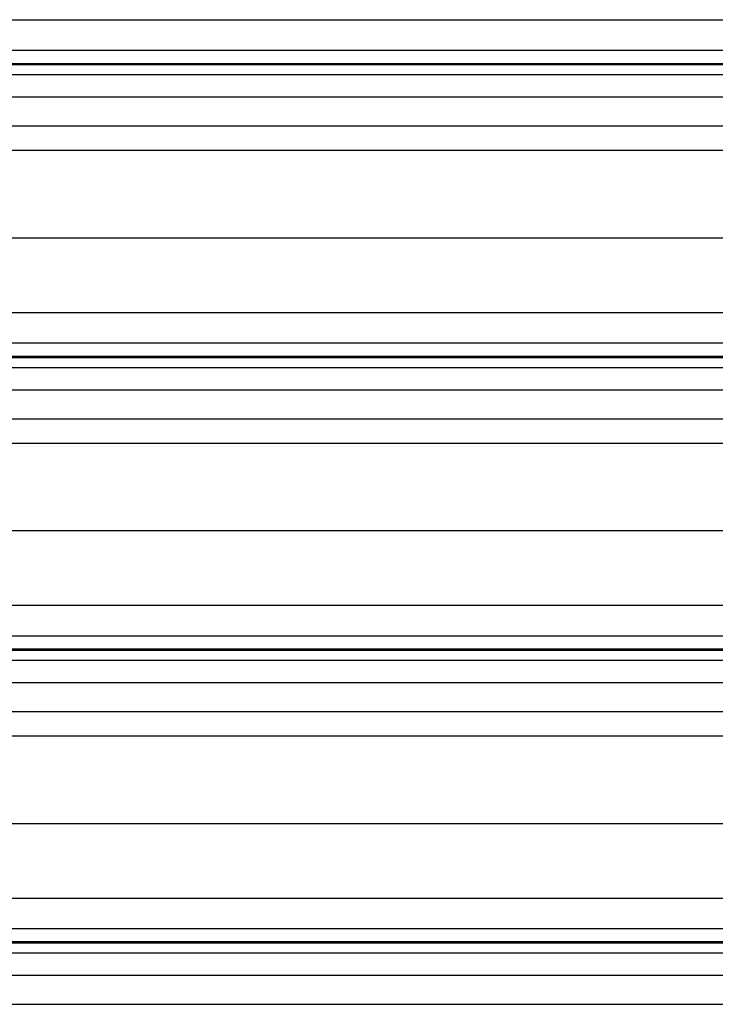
# Model space of a CAD drawing. Header units: inches. Extents: x 170 to 284, y 215 to 248.
# Tile 240 of 256: x 180.893 to 181.381, y 242.634 to 243.325. Entities that reach past the tile are written whole.
import ezdxf

# ---------------------------------------------------------------- set-up
doc = ezdxf.new("R2010")
doc.units = ezdxf.units.IN
doc.header["$LTSCALE"] = 0.25
doc.header["$MEASUREMENT"] = 0
doc.layers.add('LH BENCH MOUNT', color=7, linetype='Continuous')

msp = doc.modelspace()

# ---------------------------------------------------------------- linework, layer by layer
at = {"layer": 'LH BENCH MOUNT'}
for p, q in [((177.83703, 243.32497), (181.86935, 243.32497)), ((177.83703, 243.30359), (181.86935, 243.30359)), ((181.86935, 243.2941), (177.83703, 243.2941)), ((177.83703, 243.29346), (181.86935, 243.29346)), ((177.83703, 243.28644), (181.86935, 243.28644)), ((177.83703, 243.27076), (181.86935, 243.27076)), ((177.83703, 243.25037), (181.86935, 243.25037)), ((177.91358, 243.2333), (181.7928, 243.2333)), ((177.8672, 243.1719), (181.83919, 243.1719)), ((177.83703, 243.11952), (181.86935, 243.11952)), ((177.83703, 243.09814), (181.86935, 243.09814)), ((181.86935, 243.08865), (177.83703, 243.08865)), ((177.83703, 243.08802), (181.86935, 243.08802)), ((177.83703, 243.081), (181.86935, 243.081)), ((177.83703, 243.06531), (181.86935, 243.06531)), ((177.83703, 243.04492), (181.86935, 243.04492)), ((177.91358, 243.02785), (181.7928, 243.02785)), ((177.8672, 242.96646), (181.83919, 242.96646)), ((177.83703, 242.91407), (181.86935, 242.91407)), ((177.83703, 242.89269), (181.86935, 242.89269)), ((181.86935, 242.88321), (177.83703, 242.88321)), ((177.83703, 242.88257), (181.86935, 242.88257)), ((177.83703, 242.87555), (181.86935, 242.87555)), ((177.83703, 242.85987), (181.86935, 242.85987)), ((177.83703, 242.83948), (181.86935, 242.83948)), ((177.91358, 242.8224), (181.7928, 242.8224)), ((177.8672, 242.76101), (181.83919, 242.76101)), ((177.83703, 242.70862), (181.86935, 242.70862)), ((177.83703, 242.68724), (181.86935, 242.68724)), ((181.86935, 242.67776), (177.83703, 242.67776)), ((177.83703, 242.67712), (181.86935, 242.67712)), ((177.83703, 242.6701), (181.86935, 242.6701)), ((177.83703, 242.65442), (181.86935, 242.65442)), ((177.83703, 242.63403), (181.86935, 242.63403))]:
    msp.add_line(p, q, dxfattribs=at)

doc.saveas('drawing.dxf')
